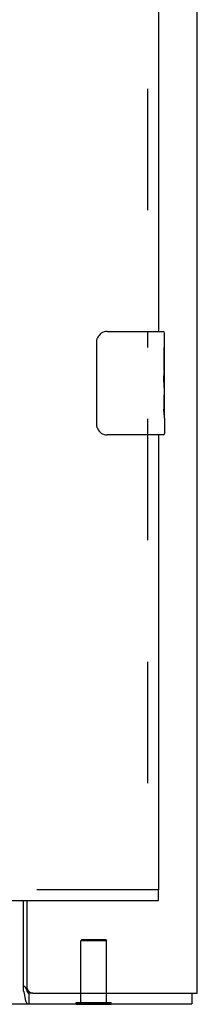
# Model space of a CAD drawing. Header units: inches. Extents: x 0 to 213, y 0 to 138.
# Tile 21 of 50: x 100.18 to 101.89, y 11.03 to 20.55. Entities that reach past the tile are written whole.
import ezdxf

# ---------------------------------------------------------------- set-up
doc = ezdxf.new("R2010")
doc.units = ezdxf.units.IN
doc.header["$LTSCALE"] = 11.736377
doc.header["$MEASUREMENT"] = 0
doc.linetypes.add('HIDDEN', pattern=[0.2, 0.1, -0.1])
doc.layers.get('0').update_dxf_attribs({"linetype": 'CONTINUOUS'})
doc.layers.add('DEFAULT_2', color=8, linetype='HIDDEN')
doc.layers.add('SLAVE_DOOR_ASSEMBLY', color=7, linetype='CONTINUOUS')

msp = doc.modelspace()

# ---------------------------------------------------------------- linework, layer by layer
at = {"color": 3, "linetype": 'Continuous'}
for p, q in [((101.8947, 11.136), (101.8947, 81.794)), ((100.2177, 11.1566), (100.2177, 12.032)), ((100.2487, 12.032), (100.2487, 11.196)), ((100.3087, 11.136), (101.8947, 11.136)), ((100.2286, 11.1122), (100.2311, 11.0949)), ((54.7027, 11.032), (101.8427, 11.032))]:
    msp.add_line(p, q, dxfattribs=at)
at = {"color": 7, "linetype": 'Continuous'}
for p, q in [((100.3087, 11.136), (100.2676, 11.136)), ((100.2676, 11.136), (100.2676, 11.032)), ((101.8427, 11.136), (101.8427, 11.032)), ((100.7262, 11.028), (100.7262, 11.032)), ((100.7262, 11.028), (101.0632, 11.028)), ((101.0632, 11.028), (101.0632, 11.032))]:
    msp.add_line(p, q, dxfattribs=at)
for points in [[(100.2177, 11.2081), (100.22, 11.2068), (100.2222, 11.2055), (100.2243, 11.204), (100.2263, 11.2024), (100.2282, 11.2006), (100.23, 11.1987), (100.2318, 11.1966), (100.2335, 11.1944), (100.2352, 11.1919), (100.2369, 11.1892), (100.2385, 11.1862), (100.2401, 11.1831), (100.2415, 11.1801), (100.2428, 11.177), (100.2441, 11.1738), (100.2453, 11.1705), (100.2465, 11.1671)], [(100.2465, 11.1671), (100.2489, 11.1603), (100.2501, 11.157), (100.2513, 11.1539), (100.2525, 11.1509), (100.2538, 11.1479), (100.2552, 11.1452), (100.2567, 11.1428), (100.2582, 11.1408), (100.2597, 11.1392), (100.2613, 11.1379), (100.2629, 11.137), (100.2646, 11.1364), (100.2661, 11.1361), (100.2676, 11.136)]]:
    msp.add_lwpolyline(points, dxfattribs=at)
at = {"color": 3, "linetype": 'Continuous'}
for points in [[(100.2177, 11.1566), (100.2193, 11.1531), (100.2208, 11.1491), (100.2222, 11.1447), (100.2234, 11.14), (100.2246, 11.1349), (100.2257, 11.1295), (100.2267, 11.1239), (100.2277, 11.1181), (100.2286, 11.1122)], [(100.2311, 11.0949), (100.232, 11.0894), (100.2329, 11.084), (100.2339, 11.0789), (100.2349, 11.074), (100.2359, 11.0694), (100.237, 11.0652), (100.2382, 11.0614), (100.2394, 11.0578), (100.2408, 11.0539), (100.2425, 11.0503), (100.2441, 11.0471), (100.2459, 11.0443), (100.2477, 11.0419), (100.2495, 11.0398), (100.2514, 11.038), (100.2533, 11.0364), (100.2554, 11.0351), (100.2575, 11.0341), (100.2598, 11.0332), (100.2622, 11.0326), (100.2648, 11.0322), (100.2676, 11.032)]]:
    msp.add_lwpolyline(points, dxfattribs=at)
msp.add_arc((100.3087, 11.196), 0.06, 180, 270, dxfattribs=at)
at = {"layer": 'DEFAULT_2', "color": 8, "linetype": 'HIDDEN'}
for p, q in [((100.7807, 11.653), (100.7707, 11.643)), ((101.0187, 11.643), (100.7707, 11.643)), ((100.7707, 11.046), (100.7707, 11.643)), ((100.7807, 11.653), (101.0087, 11.653)), ((101.0087, 11.653), (101.0187, 11.643)), ((101.0187, 11.046), (101.0187, 11.643)), ((100.7262, 11.046), (101.0632, 11.046)), ((100.7262, 11.032), (100.7262, 11.046)), ((101.0632, 11.032), (101.0632, 11.046))]:
    msp.add_line(p, q, dxfattribs=at)
at = {"layer": 'SLAVE_DOOR_ASSEMBLY', "color": 8, "linetype": 'HIDDEN'}
for p, q in [((101.4157, 36.309), (101.4157, 17.377)), ((101.4157, 16.687), (101.4157, 12.136)), ((101.5197, 12.136), (94.5197, 12.136))]:
    msp.add_line(p, q, dxfattribs=at)
at = {"layer": 'SLAVE_DOOR_ASSEMBLY', "color": 3, "linetype": 'Continuous'}
for p, q in [((101.5197, 36.154), (101.5197, 17.532)), ((101.5197, 16.532), (101.5197, 12.136)), ((94.5197, 12.032), (101.5197, 12.032))]:
    msp.add_line(p, q, dxfattribs=at)
at = {"layer": 'SLAVE_DOOR_ASSEMBLY', "color": 7, "linetype": 'Continuous'}
for p, q in [((101.0247, 17.532), (101.5647, 17.532)), ((101.5797, 16.9532), (101.5797, 17.517)), ((100.9248, 16.632), (100.9248, 17.432)), ((101.5797, 17.3778), (101.5728, 17.3778)), ((101.5728, 17.3778), (101.5728, 17.1475)), ((101.5797, 17.2103), (101.5728, 17.2103)), ((101.5797, 17.1475), (101.5728, 17.1475)), ((101.5797, 17.1115), (101.5738, 17.1115)), ((101.5783, 16.9777), (101.5765, 16.9997)), ((101.5782, 16.9797), (101.5797, 16.9797)), ((101.5797, 16.6935), (101.5797, 16.9505)), ((101.5797, 16.9168), (101.5728, 16.9168)), ((101.5728, 16.9168), (101.5728, 16.7805)), ((101.574, 16.7491), (101.5797, 16.7491)), ((101.5797, 16.6927), (101.5797, 16.547)), ((101.5647, 16.532), (101.0247, 16.532)), ((101.5197, 12.032), (101.5197, 12.136))]:
    msp.add_line(p, q, dxfattribs=at)
for points in [[(100.9248, 17.432), (100.925, 17.4383), (100.9256, 17.4445), (100.9265, 17.4507), (100.9278, 17.4567), (100.9295, 17.4625), (100.9315, 17.4682)], [(101.5765, 16.9997), (101.5755, 17.0114), (101.5746, 17.0235), (101.5739, 17.0358), (101.5733, 17.0484), (101.5729, 17.0612), (101.5728, 17.074), (101.5729, 17.0869), (101.5733, 17.0996), (101.5739, 17.1122), (101.5746, 17.1244), (101.5755, 17.1365)], [(101.5797, 16.9505), (101.5796, 16.9586), (101.5791, 16.9677), (101.5783, 16.9777)], [(101.5744, 16.7439), (101.5737, 16.7528), (101.5732, 16.7619), (101.5729, 16.7712), (101.5728, 16.7805)], [(101.577, 16.7197), (101.5761, 16.7273), (101.5752, 16.7354), (101.5744, 16.7439)], [(101.5797, 16.6927), (101.5796, 16.6964), (101.5792, 16.701), (101.5786, 16.7065), (101.577, 16.7197)], [(100.9315, 16.5959), (100.9295, 16.6015), (100.9278, 16.6074), (100.9265, 16.6134), (100.9256, 16.6195), (100.925, 16.6257), (100.9248, 16.632)]]:
    msp.add_lwpolyline(points, dxfattribs=at)
for centre, radius, start, end in [((101.0247, 17.432), 0.1, 90, 158.79459), ((101.5647, 17.517), 0.015, 0, 90), ((101.0247, 16.632), 0.1, 201.19986, 270), ((101.5647, 16.547), 0.015, 270, 360)]:
    msp.add_arc(centre, radius, start, end, dxfattribs=at)
msp.add_ellipse((101.3167, 17.1161), major_axis=(0.263, 0), ratio=0.432808, start_param=0, end_param=0.179988, dxfattribs=at)

doc.saveas('drawing.dxf')
